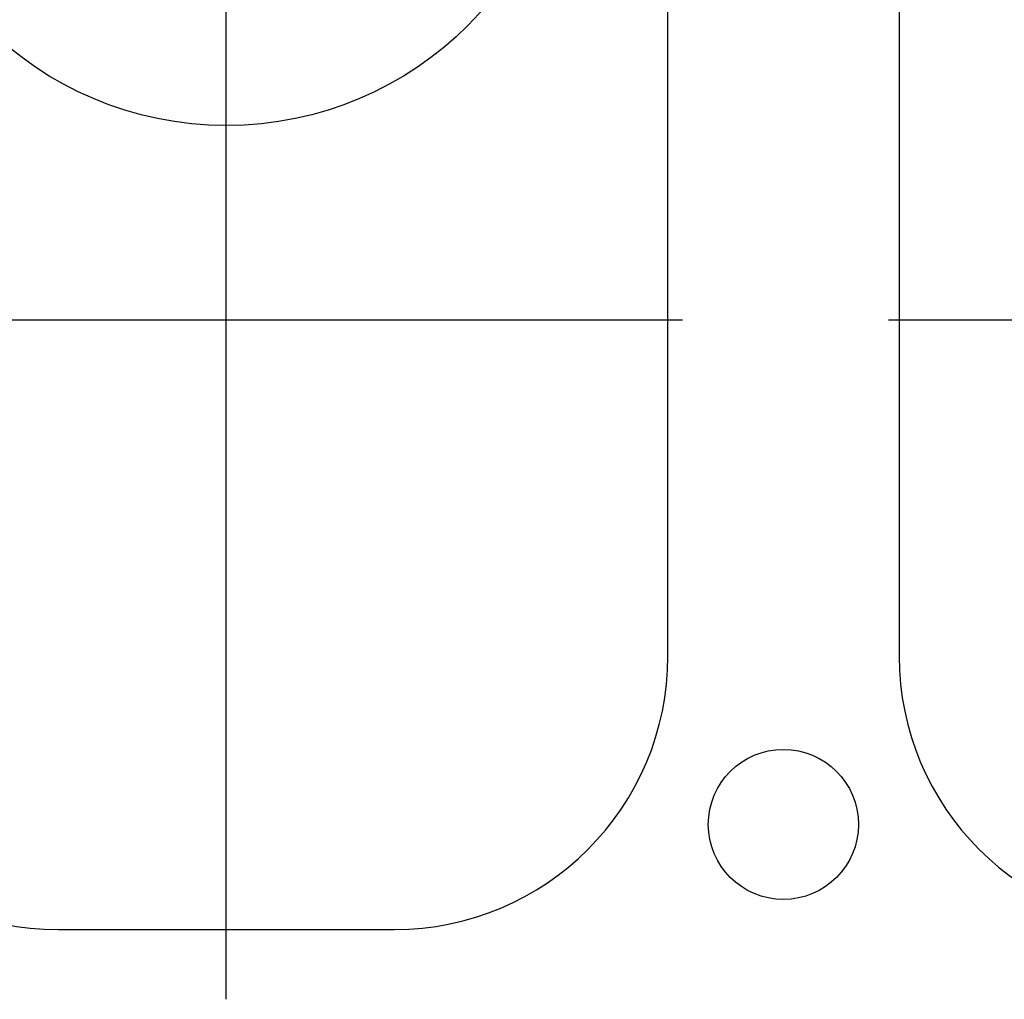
# Model space of a CAD drawing. Header units: millimetres. Extents: x 0 to 1189, y 0 to 841.
# Tile 111 of 118: x 610 to 633, y 584 to 607. Entities that reach past the tile are written whole.
import ezdxf

# ---------------------------------------------------------------- set-up
doc = ezdxf.new("R2010")
doc.units = ezdxf.units.MM
doc.header["$LTSCALE"] = 65.395
doc.linetypes.add('CENTER', pattern=[0.6, 0.375, -0.075, 0.075, -0.075])
for name, color, linetype in [('1907_161101_20_SIMPLE1_B_PBL269', 7, 'CONTINUOUS'), ('1907_161101_20_SIMPLE1_X_ABL268', 7, 'CONTINUOUS'), ('1907_735000_02_SIMPLE_X_ABL466', 7, 'CONTINUOUS'), ('1937_150000_00_SKL_PBL467', 7, 'CONTINUOUS'), ('1997_111200_08_SIMPLE1_A_ABL99', 7, 'CONTINUOUS'), ('32007_040000_TLKS_KS_V_ABL419', 7, 'CONTINUOUS'), ('32007_041000_TLKS_KS_V_ABL420', 7, 'CONTINUOUS'), ('32097_030000_TLKS_V_ABL31', 7, 'CONTINUOUS'), ('32097_100000_TLKS_V_ABL74', 7, 'CONTINUOUS'), ('new_view_1_VBL0', 7, 'CONTINUOUS')]:
    doc.layers.add(name, color=color, linetype=linetype)

# ---------------------------------------------------------------- blocks, each defined once
blk = doc.blocks.new('1997_111200_08_SIMPLE1_T6_A_PBL161', base_point=(614.504, 603.75))
at = {"layer": '1997_111200_08_SIMPLE1_T6_A_PBL161', "color": 7, "linetype": 'CONTINUOUS'}
for p, q in [((618.504, 622), (610.504, 622)), ((604.004, 615.5), (604.004, 592)), ((625.004, 592), (625.004, 615.496)), ((610.504, 585.5), (618.504, 585.5))]:
    blk.add_line(p, q, dxfattribs=at)
blk.add_circle((614.504, 612.75), 8.125, dxfattribs=at)
for centre, radius, start, end in [((610.504, 615.5), 6.5, 90, 180), ((618.504, 615.5), 6.5, 32.2971, 90), ((618.557, 615.528), 6.44, 23.9005, 32.3361), ((618.483, 615.496), 6.521, 0, 23.9005), ((610.504, 592), 6.5, 180, 270), ((618.504, 592), 6.5, 270, 360)]:
    blk.add_arc(centre, radius, start, end, dxfattribs=at)
blk = doc.blocks.new('1997_111200_08_SIMPLE1_T6_A_PBL408', base_point=(641.003, 603.75))
at = {"layer": '1997_111200_08_SIMPLE1_T6_A_PBL408', "color": 7, "linetype": 'CONTINUOUS'}
for p, q in [((645.003, 622), (637.003, 622)), ((630.503, 615.5), (630.503, 592)), ((651.503, 592), (651.503, 615.496)), ((637.003, 585.5), (645.003, 585.5))]:
    blk.add_line(p, q, dxfattribs=at)
blk.add_circle((641.003, 612.75), 8.125, dxfattribs=at)
for centre, radius, start, end in [((637.003, 615.5), 6.5, 90, 180), ((645.003, 615.5), 6.5, 32.2971, 90), ((645.056, 615.528), 6.44, 23.9005, 32.3361), ((644.982, 615.496), 6.521, 0, 23.9005), ((637.003, 592), 6.5, 180, 270), ((645.003, 592), 6.5, 270, 360)]:
    blk.add_arc(centre, radius, start, end, dxfattribs=at)
blk = doc.blocks.new('1997_111200_08_SIMPLE1_A_ABL99', base_point=(677.925, 611.853))
at = {"layer": '1997_111200_08_SIMPLE1_T6_A_PBL161'}
blk.add_blockref('1997_111200_08_SIMPLE1_T6_A_PBL161', (614.504, 603.75), dxfattribs=at)
at = {"layer": '1997_111200_08_SIMPLE1_T6_A_PBL408'}
blk.add_blockref('1997_111200_08_SIMPLE1_T6_A_PBL408', (641.003, 603.75), dxfattribs=at)
blk = doc.blocks.new('32097_111000_01_SIMPLE1_T1_X_PBL102', base_point=(691.55, 619.625))
at = {"layer": '32097_111000_01_SIMPLE1_T1_X_PBL102', "color": 7, "linetype": 'CONTINUOUS'}
blk.add_circle((627.75, 588), 1.785, dxfattribs=at)
blk = doc.blocks.new('32097_111000_01_SIMPLE1_X_ABL101', base_point=(691.55, 619.625))
at = {"layer": '32097_111000_01_SIMPLE1_T1_X_PBL102'}
blk.add_blockref('32097_111000_01_SIMPLE1_T1_X_PBL102', (691.55, 619.625), dxfattribs=at)
blk = doc.blocks.new('32097_100000_TLKS_V_ABL74', base_point=(689.35, 616.775))
at = {"layer": '1997_111200_08_SIMPLE1_A_ABL99'}
blk.add_blockref('1997_111200_08_SIMPLE1_A_ABL99', (677.925, 611.853), dxfattribs=at)
at = {"layer": '32097_111000_01_SIMPLE1_X_ABL101'}
blk.add_blockref('32097_111000_01_SIMPLE1_X_ABL101', (691.55, 619.625), dxfattribs=at)
blk = doc.blocks.new('32097_030000_TLKS_V_ABL31', base_point=(716.6, 640.937))
at = {"layer": '32097_100000_TLKS_V_ABL74'}
blk.add_blockref('32097_100000_TLKS_V_ABL74', (689.35, 616.775), dxfattribs=at)
blk = doc.blocks.new('1937_150000_00_SKL_PBL467', base_point=(686.206, 599.998))
at = {"layer": '1937_150000_00_SKL_PBL467', "color": 2, "linetype": 'CENTER'}
blk.add_line((522.352, 599.998), (850.06, 599.998), dxfattribs=at)
blk = doc.blocks.new('1907_735000_02_SIMPLE_X_ABL466', base_point=(686.206, 599.998))
at = {"layer": '1937_150000_00_SKL_PBL467'}
blk.add_blockref('1937_150000_00_SKL_PBL467', (686.206, 599.998), dxfattribs=at)
blk = doc.blocks.new('32007_041000_TLKS_KS_V_ABL420', base_point=(694.359, 624.163))
at = {"layer": '1907_735000_02_SIMPLE_X_ABL466'}
blk.add_blockref('1907_735000_02_SIMPLE_X_ABL466', (686.206, 599.998), dxfattribs=at)
blk = doc.blocks.new('32007_040000_TLKS_KS_V_ABL419', base_point=(709.864, 653.694))
at = {"layer": '32007_041000_TLKS_KS_V_ABL420'}
blk.add_blockref('32007_041000_TLKS_KS_V_ABL420', (694.359, 624.163), dxfattribs=at)
blk = doc.blocks.new('32097_000000_TLKS_MARKETING_ABL1', base_point=(710.175, 640.937))
at = {"layer": '32007_040000_TLKS_KS_V_ABL419'}
blk.add_blockref('32007_040000_TLKS_KS_V_ABL419', (709.864, 653.694), dxfattribs=at)
at = {"layer": '32097_030000_TLKS_V_ABL31'}
blk.add_blockref('32097_030000_TLKS_V_ABL31', (716.6, 640.937), dxfattribs=at)
blk = doc.blocks.new('1907_161101_20_SIMPLE1_B_PBL269', base_point=(614.5, 652.276))
at = {"layer": '1907_161101_20_SIMPLE1_B_PBL269', "color": 2, "linetype": 'CENTER'}
blk.add_line((614.5, 583.84), (614.5, 720.713), dxfattribs=at)
blk = doc.blocks.new('1907_161101_20_SIMPLE1_X_ABL268', base_point=(614.5, 652.276))
at = {"layer": '1907_161101_20_SIMPLE1_B_PBL269'}
blk.add_blockref('1907_161101_20_SIMPLE1_B_PBL269', (614.5, 652.276), dxfattribs=at)
blk = doc.blocks.new('NEW_VIEW_1_VBL0', base_point=(717.582, 642.631))
at = {"layer": '1907_161101_20_SIMPLE1_X_ABL268'}
blk.add_blockref('1907_161101_20_SIMPLE1_X_ABL268', (614.5, 652.276), dxfattribs=at)
at = {"layer": '32097_000000_TLKS_MARKETING_ABL1'}
blk.add_blockref('32097_000000_TLKS_MARKETING_ABL1', (710.175, 640.937), dxfattribs=at)

msp = doc.modelspace()

# ---------------------------------------------------------------- block references
at = {"layer": 'new_view_1_VBL0'}
msp.add_blockref('NEW_VIEW_1_VBL0', (717.5825, 642.63132), dxfattribs=at)

doc.saveas('drawing.dxf')
